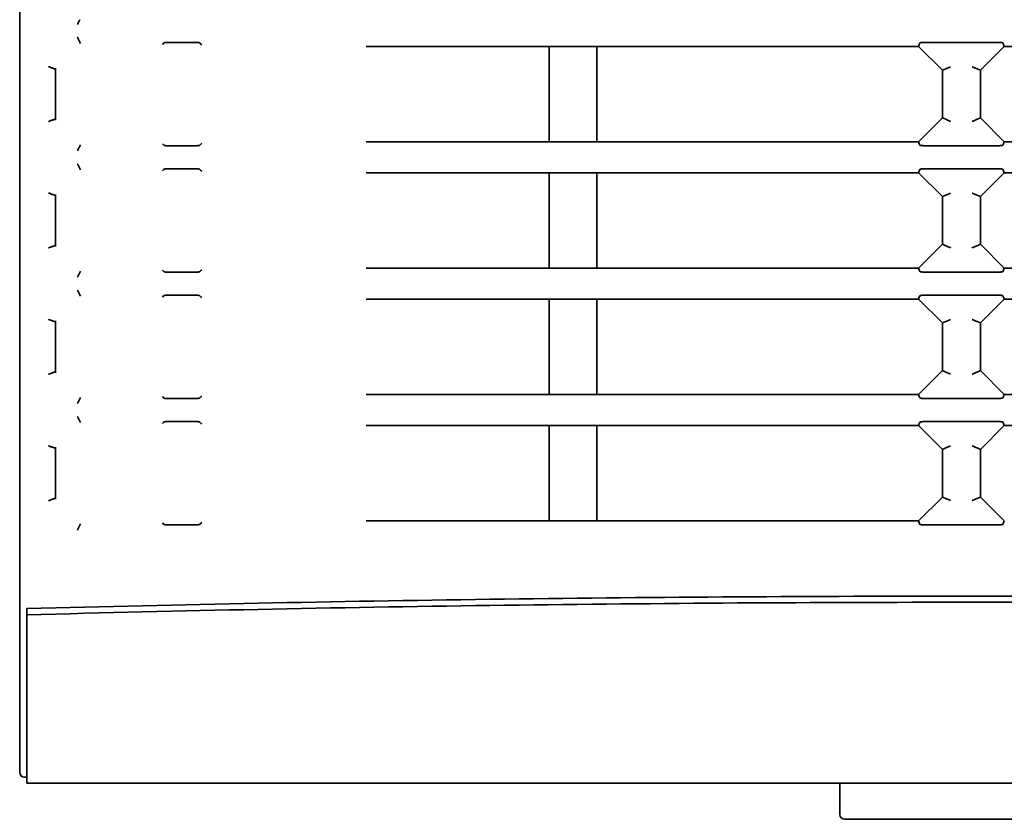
# Model space of a CAD drawing. Header units: millimetres. Extents: x 106 to 304, y 48 to 240.
# Tile 1 of 13: x 106 to 127, y 48 to 65. Entities that reach past the tile are written whole.
import ezdxf

# ---------------------------------------------------------------- set-up
doc = ezdxf.new("R2010")
doc.units = ezdxf.units.MM

msp = doc.modelspace()

# ---------------------------------------------------------------- linework, layer by layer
at = {"color": 7, "linetype": 'Continuous', "lineweight": 35}
for p, q in [((106.066, 53.801), (106.066, 112.412)), ((107.341, 64.424), (107.329, 64.453)), ((109.058, 64.404), (109.09, 64.437)), ((117.168, 64.363), (113.33, 64.363)), ((117.168, 62.363), (117.168, 64.363)), ((124.916, 64.363), (118.168, 64.363)), ((118.168, 62.363), (118.168, 64.363)), ((125.416, 63.863), (124.916, 64.363)), ((126.716, 64.363), (126.216, 63.863)), ((133.839, 64.363), (126.716, 64.363)), ((106.776, 63.9), (106.776, 63.9)), ((106.816, 63.884), (106.776, 63.9)), ((106.816, 63.908), (106.816, 62.817)), ((125.488, 63.893), (125.416, 63.863)), ((125.416, 63.863), (125.416, 62.863)), ((125.488, 63.893), (125.488, 63.893)), ((126.143, 63.893), (126.143, 63.893)), ((126.216, 63.863), (126.143, 63.893)), ((126.216, 62.863), (126.216, 63.863)), ((106.816, 62.842), (106.776, 62.825)), ((106.776, 62.825), (106.776, 62.825)), ((124.916, 62.363), (125.416, 62.863)), ((125.416, 62.863), (125.488, 62.833)), ((125.488, 62.833), (125.488, 62.833)), ((126.143, 62.833), (126.216, 62.863)), ((126.143, 62.833), (126.143, 62.833)), ((126.216, 62.863), (126.716, 62.363)), ((107.341, 62.301), (107.329, 62.272)), ((109.09, 62.289), (109.058, 62.321)), ((109.737, 62.279), (109.181, 62.279)), ((113.33, 62.363), (117.168, 62.363)), ((118.168, 62.363), (124.916, 62.363)), ((126.716, 62.363), (133.839, 62.363)), ((107.329, 61.803), (107.341, 61.774)), ((117.168, 61.713), (113.33, 61.713)), ((117.168, 59.713), (117.168, 61.713)), ((124.916, 61.713), (118.168, 61.713)), ((118.168, 59.713), (118.168, 61.713)), ((125.416, 61.213), (124.916, 61.713)), ((126.716, 61.713), (126.216, 61.213)), ((133.839, 61.713), (126.716, 61.713)), ((106.776, 61.25), (106.776, 61.25)), ((106.816, 61.234), (106.776, 61.25)), ((106.816, 61.258), (106.816, 60.167)), ((125.488, 61.243), (125.416, 61.213)), ((125.416, 61.213), (125.416, 60.213)), ((125.488, 61.243), (125.488, 61.243)), ((126.143, 61.243), (126.143, 61.243)), ((126.216, 61.213), (126.143, 61.243)), ((126.216, 60.213), (126.216, 61.213)), ((106.776, 60.175), (106.816, 60.192)), ((106.776, 60.175), (106.776, 60.175)), ((124.916, 59.713), (125.416, 60.213)), ((125.416, 60.213), (125.488, 60.183)), ((125.488, 60.183), (125.488, 60.183)), ((126.143, 60.183), (126.216, 60.213)), ((126.143, 60.183), (126.143, 60.183)), ((126.216, 60.213), (126.716, 59.713)), ((113.33, 59.713), (117.168, 59.713)), ((118.168, 59.713), (124.916, 59.713)), ((126.716, 59.713), (133.839, 59.713)), ((107.341, 59.651), (107.329, 59.622)), ((109.737, 59.629), (109.181, 59.629)), ((107.341, 59.124), (107.329, 59.153)), ((109.058, 59.104), (109.09, 59.137)), ((117.168, 59.063), (113.33, 59.063)), ((117.168, 57.063), (117.168, 59.063)), ((124.916, 59.063), (118.168, 59.063)), ((118.168, 57.063), (118.168, 59.063)), ((125.416, 58.563), (124.916, 59.063)), ((126.716, 59.063), (126.216, 58.563)), ((133.839, 59.063), (126.716, 59.063)), ((106.776, 58.6), (106.776, 58.6)), ((106.816, 58.584), (106.776, 58.6)), ((106.816, 58.608), (106.816, 57.517)), ((125.488, 58.593), (125.416, 58.563)), ((125.416, 58.563), (125.416, 57.563)), ((125.488, 58.593), (125.488, 58.593)), ((126.143, 58.593), (126.143, 58.593)), ((126.216, 58.563), (126.143, 58.593)), ((126.216, 57.563), (126.216, 58.563)), ((106.816, 57.542), (106.776, 57.525)), ((106.776, 57.525), (106.776, 57.525)), ((124.916, 57.063), (125.416, 57.563)), ((125.416, 57.563), (125.488, 57.533)), ((125.488, 57.533), (125.488, 57.533)), ((126.143, 57.533), (126.216, 57.563)), ((126.143, 57.533), (126.143, 57.533)), ((126.216, 57.563), (126.716, 57.063)), ((107.341, 57.001), (107.329, 56.972)), ((109.09, 56.989), (109.058, 57.021)), ((113.33, 57.063), (117.168, 57.063)), ((118.168, 57.063), (124.916, 57.063)), ((126.716, 57.063), (133.839, 57.063)), ((109.737, 56.979), (109.181, 56.979)), ((107.341, 56.474), (107.329, 56.503)), ((117.168, 56.413), (113.33, 56.413)), ((117.168, 54.413), (117.168, 56.413)), ((124.916, 56.413), (118.168, 56.413)), ((118.168, 54.413), (118.168, 56.413)), ((125.416, 55.913), (124.916, 56.413)), ((126.716, 56.413), (126.216, 55.913)), ((133.839, 56.413), (126.716, 56.413)), ((106.776, 55.95), (106.776, 55.95)), ((106.816, 55.934), (106.776, 55.95)), ((106.816, 55.958), (106.816, 54.867)), ((125.488, 55.943), (125.416, 55.913)), ((125.416, 55.913), (125.416, 54.913)), ((125.488, 55.943), (125.488, 55.943)), ((126.143, 55.943), (126.143, 55.943)), ((126.216, 55.913), (126.143, 55.943)), ((126.216, 54.913), (126.216, 55.913)), ((106.816, 54.892), (106.776, 54.875)), ((106.776, 54.875), (106.776, 54.875)), ((124.916, 54.413), (125.416, 54.913)), ((125.416, 54.913), (125.488, 54.883)), ((125.488, 54.883), (125.488, 54.883)), ((126.143, 54.883), (126.216, 54.913)), ((126.143, 54.883), (126.143, 54.883)), ((126.216, 54.913), (126.716, 54.413)), ((107.341, 54.351), (107.329, 54.322)), ((109.09, 54.339), (109.058, 54.371)), ((109.883, 54.38), (109.845, 54.341)), ((126.556, 54.329), (125.075, 54.329)), ((126.716, 54.413), (126.685, 54.34)), ((106.066, 49.138), (106.066, 52.681)), ((106.216, 52.574), (106.216, 52.445)), ((106.216, 52.445), (106.216, 48.913)), ((106.166, 49.038), (106.216, 49.038)), ((106.216, 48.913), (138.241, 48.913)), ((123.268, 48.5), (123.268, 48.913)), ((123.368, 48.156), (144.118, 48.156))]:
    msp.add_line(p, q, dxfattribs=at)
at = {"color": 7, "linetype": 'Continuous', "lineweight": 35, "flags": 128}
for points in [[(109.845, 64.434), (109.874, 64.404), (109.883, 64.395)], [(124.916, 64.363), (124.933, 64.404), (124.946, 64.435)], [(126.685, 64.435), (126.692, 64.42), (126.698, 64.404), (126.707, 64.383), (126.716, 64.363)], [(109.883, 62.33), (109.874, 62.321), (109.845, 62.291)], [(124.946, 62.29), (124.939, 62.305), (124.933, 62.321), (124.924, 62.342), (124.916, 62.363)], [(126.716, 62.363), (126.698, 62.321), (126.685, 62.29)], [(109.058, 61.754), (109.058, 61.754), (109.079, 61.775), (109.09, 61.787)], [(109.845, 61.784), (109.853, 61.775), (109.874, 61.754), (109.883, 61.745)], [(124.916, 61.713), (124.924, 61.733), (124.933, 61.754), (124.942, 61.775), (124.946, 61.785)], [(126.685, 61.785), (126.69, 61.775), (126.698, 61.754), (126.707, 61.733), (126.716, 61.713)], [(109.883, 59.68), (109.874, 59.671), (109.853, 59.65), (109.845, 59.641)], [(124.946, 59.64), (124.942, 59.65), (124.933, 59.671), (124.924, 59.692), (124.916, 59.713)], [(126.716, 59.713), (126.707, 59.692), (126.698, 59.671), (126.69, 59.65), (126.685, 59.64)], [(109.09, 59.639), (109.079, 59.65), (109.058, 59.671), (109.058, 59.671)], [(109.845, 59.134), (109.874, 59.104), (109.883, 59.095)], [(124.916, 59.063), (124.933, 59.104), (124.946, 59.135)], [(126.685, 59.135), (126.692, 59.12), (126.698, 59.104), (126.707, 59.083), (126.716, 59.063)], [(109.883, 57.03), (109.874, 57.021), (109.853, 57), (109.845, 56.991)], [(124.946, 56.99), (124.939, 57.005), (124.933, 57.021), (124.924, 57.042), (124.916, 57.063)], [(126.716, 57.063), (126.707, 57.042), (126.698, 57.021), (126.69, 57), (126.685, 56.99)], [(109.058, 56.454), (109.058, 56.454), (109.079, 56.475), (109.09, 56.487)], [(109.845, 56.484), (109.853, 56.475), (109.874, 56.454), (109.883, 56.445)], [(124.916, 56.413), (124.924, 56.433), (124.933, 56.454), (124.942, 56.475), (124.946, 56.485)], [(126.685, 56.485), (126.69, 56.475), (126.698, 56.454), (126.707, 56.433), (126.716, 56.413)], [(124.946, 54.34), (124.939, 54.355), (124.933, 54.371), (124.924, 54.392), (124.916, 54.413)]]:
    msp.add_lwpolyline(points, dxfattribs=at)
at = {"color": 7, "linetype": 'Continuous', "lineweight": 35}
for centre in [(106.166, 49.138), (123.368, 48.256)]:
    msp.add_arc(centre, 0.1, 180, 270, dxfattribs=at)
for points, knots in [([(107.328, 64.921), (107.326, 64.919), (107.322, 64.914), (107.312, 64.895), (107.299, 64.869), (107.288, 64.844), (107.281, 64.827), (107.279, 64.822), (107.279, 64.822)], [0, 0, 0, 0, 0.21404, 0.427736, 0.650482, 0.89003, 0.988823, 1, 1, 1, 1]), ([(107.329, 64.922), (107.329, 64.922), (107.329, 64.922), (107.329, 64.921), (107.328, 64.921)], [0, 0, 0, 0, 0.499374, 1, 1, 1, 1]), ([(107.279, 64.553), (107.279, 64.553), (107.281, 64.548), (107.288, 64.532), (107.299, 64.506), (107.312, 64.48), (107.322, 64.461), (107.326, 64.456), (107.328, 64.454)], [0, 0, 0, 0, 0.011177, 0.10997, 0.349518, 0.572264, 0.78596, 1, 1, 1, 1]), ([(107.328, 64.454), (107.329, 64.454), (107.329, 64.454), (107.329, 64.454), (107.329, 64.453), (107.329, 64.453), (107.329, 64.453)], [0, 0, 0, 0, 0.249606, 0.49937, 0.749607, 1, 1, 1, 1]), ([(109.09, 64.437), (109.093, 64.438), (109.098, 64.441), (109.119, 64.444), (109.147, 64.446), (109.169, 64.446), (109.181, 64.446)], [0, 0, 0, 0, 0.249965, 0.499977, 0.74877, 1, 1, 1, 1]), ([(109.181, 64.446), (109.276, 64.446), (109.461, 64.446), (109.647, 64.446), (109.737, 64.446)], [0, 0, 0, 0, 0.514053, 1, 1, 1, 1]), ([(109.737, 64.446), (109.748, 64.446), (109.77, 64.446), (109.802, 64.444), (109.826, 64.441), (109.84, 64.437), (109.843, 64.435), (109.845, 64.434)], [0, 0, 0, 0, 0.217651, 0.435276, 0.653634, 0.873551, 1, 1, 1, 1]), ([(124.946, 64.435), (124.947, 64.436), (124.95, 64.438), (124.967, 64.441), (124.996, 64.444), (125.035, 64.446), (125.063, 64.446), (125.075, 64.446)], [0, 0, 0, 0, 0.150714, 0.300865, 0.505968, 0.792043, 1, 1, 1, 1]), ([(125.075, 64.446), (125.322, 64.446), (125.816, 64.446), (126.309, 64.446), (126.556, 64.446)], [0, 0, 0, 0, 0.499994, 1, 1, 1, 1]), ([(126.556, 64.446), (126.573, 64.446), (126.604, 64.446), (126.644, 64.443), (126.669, 64.441), (126.683, 64.438), (126.685, 64.436), (126.685, 64.435)], [0, 0, 0, 0, 0.29414, 0.545421, 0.732961, 0.884287, 1, 1, 1, 1]), ([(118.168, 64.363), (118.001, 64.363), (117.667, 64.363), (117.334, 64.363), (117.168, 64.363)], [0, 0, 0, 0, 0.499998, 1, 1, 1, 1]), ([(106.667, 63.942), (106.667, 63.941), (106.675, 63.938), (106.694, 63.93), (106.722, 63.919), (106.749, 63.909), (106.768, 63.902), (106.773, 63.901), (106.776, 63.9)], [0, 0, 0, 0, 0.0106278, 0.1635127, 0.3880005, 0.5968306, 0.7982777, 1, 1, 1, 1]), ([(125.488, 63.893), (125.491, 63.894), (125.495, 63.896), (125.514, 63.903), (125.54, 63.914), (125.566, 63.925), (125.582, 63.931), (125.587, 63.934), (125.587, 63.934)], [0, 0, 0, 0, 0.214037, 0.427727, 0.650529, 0.890246, 0.988835, 1, 1, 1, 1]), ([(126.044, 63.934), (126.044, 63.934), (126.05, 63.931), (126.066, 63.925), (126.091, 63.914), (126.117, 63.903), (126.136, 63.896), (126.141, 63.894), (126.143, 63.893)], [0, 0, 0, 0, 0.011165, 0.109754, 0.349471, 0.572273, 0.785963, 1, 1, 1, 1]), ([(106.776, 62.825), (106.773, 62.824), (106.768, 62.823), (106.749, 62.816), (106.722, 62.806), (106.694, 62.795), (106.675, 62.787), (106.667, 62.784), (106.667, 62.784)], [0, 0, 0, 0, 0.201722, 0.403169, 0.612, 0.836487, 0.989372, 1, 1, 1, 1]), ([(125.488, 62.833), (125.491, 62.832), (125.495, 62.83), (125.514, 62.822), (125.54, 62.811), (125.566, 62.8), (125.582, 62.794), (125.587, 62.792), (125.587, 62.791)], [0, 0, 0, 0, 0.214037, 0.427727, 0.650529, 0.890246, 0.988835, 1, 1, 1, 1]), ([(126.044, 62.791), (126.044, 62.792), (126.05, 62.794), (126.066, 62.8), (126.091, 62.811), (126.117, 62.822), (126.136, 62.83), (126.141, 62.832), (126.143, 62.833)], [0, 0, 0, 0, 0.011165, 0.109754, 0.349471, 0.572273, 0.785963, 1, 1, 1, 1]), ([(107.328, 62.271), (107.326, 62.269), (107.322, 62.264), (107.312, 62.245), (107.299, 62.219), (107.288, 62.194), (107.281, 62.177), (107.279, 62.172), (107.279, 62.172)], [0, 0, 0, 0, 0.21404, 0.427736, 0.650482, 0.89003, 0.988823, 1, 1, 1, 1]), ([(107.329, 62.272), (107.329, 62.272), (107.329, 62.272), (107.329, 62.271), (107.328, 62.271)], [0, 0, 0, 0, 0.4993739, 1, 1, 1, 1]), ([(109.181, 62.279), (109.17, 62.279), (109.148, 62.279), (109.12, 62.281), (109.098, 62.284), (109.093, 62.287), (109.09, 62.289)], [0, 0, 0, 0, 0.246056, 0.492083, 0.738938, 1, 1, 1, 1]), ([(109.845, 62.291), (109.842, 62.289), (109.837, 62.287), (109.816, 62.283), (109.788, 62.28), (109.76, 62.279), (109.743, 62.279), (109.737, 62.279)], [0, 0, 0, 0, 0.2217044, 0.4434379, 0.6643377, 0.8836271, 1, 1, 1, 1]), ([(117.168, 62.363), (117.334, 62.363), (117.667, 62.363), (118.001, 62.363), (118.168, 62.363)], [0, 0, 0, 0, 0.499998, 1, 1, 1, 1]), ([(125.075, 62.279), (125.058, 62.279), (125.027, 62.28), (124.988, 62.282), (124.962, 62.285), (124.949, 62.287), (124.947, 62.289), (124.946, 62.29)], [0, 0, 0, 0, 0.2941403, 0.5454206, 0.7329615, 0.8842866, 1, 1, 1, 1]), ([(126.556, 62.279), (126.309, 62.279), (125.816, 62.279), (125.322, 62.279), (125.075, 62.279)], [0, 0, 0, 0, 0.499994, 1, 1, 1, 1]), ([(126.685, 62.29), (126.684, 62.289), (126.681, 62.287), (126.664, 62.284), (126.635, 62.281), (126.596, 62.28), (126.568, 62.279), (126.556, 62.279)], [0, 0, 0, 0, 0.150714, 0.300865, 0.505968, 0.792043, 1, 1, 1, 1]), ([(107.279, 61.903), (107.279, 61.903), (107.281, 61.898), (107.288, 61.882), (107.299, 61.856), (107.312, 61.83), (107.322, 61.811), (107.326, 61.806), (107.328, 61.804)], [0, 0, 0, 0, 0.011177, 0.10997, 0.349518, 0.572264, 0.78596, 1, 1, 1, 1]), ([(107.328, 61.804), (107.329, 61.804), (107.329, 61.804), (107.329, 61.803), (107.329, 61.803)], [0, 0, 0, 0, 0.49937, 1, 1, 1, 1]), ([(109.09, 61.787), (109.093, 61.788), (109.098, 61.791), (109.119, 61.794), (109.147, 61.796), (109.169, 61.796), (109.181, 61.796)], [0, 0, 0, 0, 0.249965, 0.499977, 0.74877, 1, 1, 1, 1]), ([(109.181, 61.796), (109.215, 61.796), (109.31, 61.796), (109.466, 61.796), (109.618, 61.796), (109.708, 61.796), (109.737, 61.796)], [0, 0, 0, 0, 0.184626, 0.514053, 0.84348, 1, 1, 1, 1]), ([(109.737, 61.796), (109.748, 61.796), (109.77, 61.796), (109.802, 61.794), (109.826, 61.791), (109.84, 61.787), (109.843, 61.785), (109.845, 61.784)], [0, 0, 0, 0, 0.217651, 0.435276, 0.653634, 0.873551, 1, 1, 1, 1]), ([(124.946, 61.785), (124.947, 61.786), (124.95, 61.788), (124.967, 61.791), (124.996, 61.794), (125.035, 61.796), (125.063, 61.796), (125.075, 61.796)], [0, 0, 0, 0, 0.150714, 0.300865, 0.505968, 0.792043, 1, 1, 1, 1]), ([(125.075, 61.796), (125.178, 61.796), (125.424, 61.796), (125.816, 61.796), (126.207, 61.796), (126.454, 61.796), (126.556, 61.796)], [0, 0, 0, 0, 0.2078844, 0.4999937, 0.7921077, 1, 1, 1, 1]), ([(126.556, 61.796), (126.573, 61.796), (126.604, 61.796), (126.644, 61.793), (126.669, 61.791), (126.683, 61.788), (126.685, 61.786), (126.685, 61.785)], [0, 0, 0, 0, 0.29414, 0.545421, 0.732961, 0.884287, 1, 1, 1, 1]), ([(118.168, 61.713), (118.084, 61.713), (117.918, 61.713), (117.667, 61.713), (117.418, 61.713), (117.251, 61.713), (117.168, 61.713)], [0, 0, 0, 0, 0.249999, 0.499998, 0.749999, 1, 1, 1, 1]), ([(106.667, 61.292), (106.667, 61.291), (106.675, 61.288), (106.694, 61.28), (106.722, 61.269), (106.749, 61.259), (106.768, 61.252), (106.773, 61.251), (106.776, 61.25)], [0, 0, 0, 0, 0.010628, 0.163513, 0.388, 0.596831, 0.798278, 1, 1, 1, 1]), ([(125.488, 61.243), (125.491, 61.244), (125.495, 61.246), (125.514, 61.253), (125.54, 61.264), (125.566, 61.275), (125.582, 61.281), (125.587, 61.284), (125.587, 61.284)], [0, 0, 0, 0, 0.214037, 0.427727, 0.650529, 0.890246, 0.988835, 1, 1, 1, 1]), ([(126.044, 61.284), (126.044, 61.284), (126.05, 61.281), (126.066, 61.275), (126.091, 61.264), (126.117, 61.253), (126.136, 61.246), (126.141, 61.244), (126.143, 61.243)], [0, 0, 0, 0, 0.0111645, 0.1097535, 0.3494714, 0.5722728, 0.7859634, 1, 1, 1, 1]), ([(106.776, 60.175), (106.773, 60.174), (106.768, 60.173), (106.749, 60.166), (106.722, 60.156), (106.694, 60.145), (106.675, 60.137), (106.667, 60.134), (106.667, 60.134)], [0, 0, 0, 0, 0.201722, 0.403169, 0.612, 0.836487, 0.989372, 1, 1, 1, 1]), ([(125.488, 60.183), (125.491, 60.182), (125.495, 60.18), (125.514, 60.172), (125.54, 60.161), (125.566, 60.15), (125.582, 60.144), (125.587, 60.142), (125.587, 60.141)], [0, 0, 0, 0, 0.214037, 0.427727, 0.650529, 0.890246, 0.988835, 1, 1, 1, 1]), ([(126.044, 60.141), (126.044, 60.142), (126.05, 60.144), (126.066, 60.15), (126.091, 60.161), (126.117, 60.172), (126.136, 60.18), (126.141, 60.182), (126.143, 60.183)], [0, 0, 0, 0, 0.011165, 0.109754, 0.349471, 0.572273, 0.785963, 1, 1, 1, 1]), ([(117.168, 59.713), (117.251, 59.713), (117.418, 59.713), (117.667, 59.713), (117.918, 59.713), (118.084, 59.713), (118.168, 59.713)], [0, 0, 0, 0, 0.249999, 0.499998, 0.749999, 1, 1, 1, 1]), ([(107.328, 59.621), (107.326, 59.619), (107.322, 59.614), (107.312, 59.595), (107.299, 59.569), (107.288, 59.544), (107.281, 59.527), (107.279, 59.522), (107.279, 59.522)], [0, 0, 0, 0, 0.21404, 0.427736, 0.650482, 0.89003, 0.988823, 1, 1, 1, 1]), ([(107.329, 59.622), (107.329, 59.622), (107.329, 59.622), (107.329, 59.621), (107.328, 59.621)], [0, 0, 0, 0, 0.499374, 1, 1, 1, 1]), ([(109.181, 59.629), (109.17, 59.629), (109.148, 59.629), (109.12, 59.631), (109.098, 59.634), (109.093, 59.637), (109.09, 59.639)], [0, 0, 0, 0, 0.246056, 0.492083, 0.738938, 1, 1, 1, 1]), ([(109.845, 59.641), (109.842, 59.639), (109.837, 59.637), (109.816, 59.633), (109.788, 59.63), (109.76, 59.629), (109.743, 59.629), (109.737, 59.629)], [0, 0, 0, 0, 0.221704, 0.443438, 0.664338, 0.883627, 1, 1, 1, 1]), ([(125.075, 59.629), (125.058, 59.629), (125.027, 59.63), (124.988, 59.632), (124.962, 59.635), (124.949, 59.637), (124.947, 59.639), (124.946, 59.64)], [0, 0, 0, 0, 0.2941403, 0.5454206, 0.7329615, 0.8842866, 1, 1, 1, 1]), ([(126.556, 59.629), (126.454, 59.629), (126.207, 59.629), (125.816, 59.629), (125.424, 59.629), (125.178, 59.629), (125.075, 59.629)], [0, 0, 0, 0, 0.2078844, 0.4999937, 0.7921077, 1, 1, 1, 1]), ([(126.685, 59.64), (126.684, 59.639), (126.681, 59.637), (126.664, 59.634), (126.635, 59.631), (126.596, 59.63), (126.568, 59.629), (126.556, 59.629)], [0, 0, 0, 0, 0.150714, 0.300865, 0.505968, 0.792043, 1, 1, 1, 1]), ([(107.328, 59.154), (107.326, 59.156), (107.322, 59.161), (107.312, 59.18), (107.299, 59.206), (107.288, 59.232), (107.281, 59.248), (107.279, 59.253), (107.279, 59.253)], [0, 0, 0, 0, 0.21404, 0.427736, 0.650482, 0.89003, 0.988823, 1, 1, 1, 1]), ([(107.328, 59.154), (107.329, 59.154), (107.329, 59.154), (107.329, 59.154), (107.329, 59.153), (107.329, 59.153), (107.329, 59.153)], [0, 0, 0, 0, 0.2496061, 0.4993702, 0.7496069, 1, 1, 1, 1]), ([(109.09, 59.137), (109.093, 59.138), (109.098, 59.141), (109.119, 59.144), (109.147, 59.146), (109.169, 59.146), (109.181, 59.146)], [0, 0, 0, 0, 0.249965, 0.499977, 0.74877, 1, 1, 1, 1]), ([(109.181, 59.146), (109.276, 59.146), (109.461, 59.146), (109.647, 59.146), (109.737, 59.146)], [0, 0, 0, 0, 0.514053, 1, 1, 1, 1]), ([(109.737, 59.146), (109.748, 59.146), (109.77, 59.146), (109.802, 59.144), (109.826, 59.141), (109.84, 59.137), (109.843, 59.135), (109.845, 59.134)], [0, 0, 0, 0, 0.217651, 0.435276, 0.653634, 0.873551, 1, 1, 1, 1]), ([(118.168, 59.063), (118.001, 59.063), (117.667, 59.063), (117.334, 59.063), (117.168, 59.063)], [0, 0, 0, 0, 0.499998, 1, 1, 1, 1]), ([(124.946, 59.135), (124.947, 59.136), (124.95, 59.138), (124.967, 59.141), (124.996, 59.144), (125.035, 59.146), (125.063, 59.146), (125.075, 59.146)], [0, 0, 0, 0, 0.150714, 0.300865, 0.505968, 0.792043, 1, 1, 1, 1]), ([(125.075, 59.146), (125.322, 59.146), (125.816, 59.146), (126.309, 59.146), (126.556, 59.146)], [0, 0, 0, 0, 0.499994, 1, 1, 1, 1]), ([(126.556, 59.146), (126.573, 59.146), (126.604, 59.146), (126.644, 59.143), (126.669, 59.141), (126.683, 59.138), (126.685, 59.136), (126.685, 59.135)], [0, 0, 0, 0, 0.29414, 0.545421, 0.732961, 0.884287, 1, 1, 1, 1]), ([(106.667, 58.642), (106.667, 58.641), (106.675, 58.638), (106.694, 58.63), (106.722, 58.619), (106.749, 58.609), (106.768, 58.602), (106.773, 58.601), (106.776, 58.6)], [0, 0, 0, 0, 0.0106278, 0.1635127, 0.3880005, 0.5968306, 0.7982777, 1, 1, 1, 1]), ([(125.488, 58.593), (125.491, 58.594), (125.495, 58.596), (125.514, 58.603), (125.54, 58.614), (125.566, 58.625), (125.582, 58.631), (125.587, 58.634), (125.587, 58.634)], [0, 0, 0, 0, 0.214037, 0.427727, 0.650529, 0.890246, 0.988835, 1, 1, 1, 1]), ([(126.044, 58.634), (126.044, 58.634), (126.05, 58.631), (126.066, 58.625), (126.091, 58.614), (126.117, 58.603), (126.136, 58.596), (126.141, 58.594), (126.143, 58.593)], [0, 0, 0, 0, 0.0111645, 0.1097535, 0.3494714, 0.5722728, 0.7859634, 1, 1, 1, 1]), ([(106.667, 57.484), (106.667, 57.484), (106.675, 57.487), (106.694, 57.495), (106.722, 57.506), (106.749, 57.516), (106.768, 57.523), (106.773, 57.524), (106.776, 57.525)], [0, 0, 0, 0, 0.0106278, 0.1635127, 0.3880005, 0.5968306, 0.7982777, 1, 1, 1, 1]), ([(125.488, 57.533), (125.491, 57.532), (125.495, 57.53), (125.514, 57.522), (125.54, 57.511), (125.566, 57.5), (125.582, 57.494), (125.587, 57.492), (125.587, 57.491)], [0, 0, 0, 0, 0.214037, 0.427727, 0.650529, 0.890246, 0.988835, 1, 1, 1, 1]), ([(126.044, 57.491), (126.044, 57.492), (126.05, 57.494), (126.066, 57.5), (126.091, 57.511), (126.117, 57.522), (126.136, 57.53), (126.141, 57.532), (126.143, 57.533)], [0, 0, 0, 0, 0.011165, 0.109754, 0.349471, 0.572273, 0.785963, 1, 1, 1, 1]), ([(117.168, 57.063), (117.334, 57.063), (117.584, 57.063), (117.918, 57.063), (118.084, 57.063), (118.168, 57.063)], [0, 0, 0, 0, 0.499998, 0.749999, 1, 1, 1, 1]), ([(107.279, 56.872), (107.279, 56.872), (107.281, 56.877), (107.288, 56.894), (107.299, 56.919), (107.312, 56.945), (107.322, 56.964), (107.326, 56.969), (107.328, 56.971)], [0, 0, 0, 0, 0.0111775, 0.1099697, 0.3495182, 0.5722636, 0.78596, 1, 1, 1, 1]), ([(107.329, 56.972), (107.329, 56.972), (107.329, 56.972), (107.329, 56.971), (107.328, 56.971)], [0, 0, 0, 0, 0.499374, 1, 1, 1, 1]), ([(109.181, 56.979), (109.17, 56.979), (109.148, 56.979), (109.12, 56.981), (109.098, 56.984), (109.093, 56.987), (109.09, 56.989)], [0, 0, 0, 0, 0.246056, 0.492083, 0.738938, 1, 1, 1, 1]), ([(109.845, 56.991), (109.842, 56.989), (109.837, 56.987), (109.816, 56.983), (109.788, 56.98), (109.76, 56.979), (109.743, 56.979), (109.737, 56.979)], [0, 0, 0, 0, 0.2217044, 0.4434379, 0.6643377, 0.8836271, 1, 1, 1, 1]), ([(125.075, 56.979), (125.058, 56.979), (125.027, 56.98), (124.988, 56.982), (124.962, 56.985), (124.949, 56.987), (124.947, 56.989), (124.946, 56.99)], [0, 0, 0, 0, 0.2941403, 0.5454206, 0.7329615, 0.8842866, 1, 1, 1, 1]), ([(126.556, 56.979), (126.309, 56.979), (125.918, 56.979), (125.424, 56.979), (125.178, 56.979), (125.075, 56.979)], [0, 0, 0, 0, 0.499994, 0.792108, 1, 1, 1, 1]), ([(126.685, 56.99), (126.684, 56.989), (126.681, 56.987), (126.664, 56.984), (126.635, 56.981), (126.596, 56.98), (126.568, 56.979), (126.556, 56.979)], [0, 0, 0, 0, 0.150714, 0.300865, 0.505968, 0.792043, 1, 1, 1, 1]), ([(107.279, 56.603), (107.279, 56.603), (107.281, 56.598), (107.288, 56.582), (107.299, 56.556), (107.312, 56.53), (107.322, 56.511), (107.326, 56.506), (107.328, 56.504)], [0, 0, 0, 0, 0.011177, 0.10997, 0.349518, 0.572264, 0.78596, 1, 1, 1, 1]), ([(107.328, 56.504), (107.329, 56.504), (107.329, 56.504), (107.329, 56.504), (107.329, 56.503), (107.329, 56.503), (107.329, 56.503)], [0, 0, 0, 0, 0.2496061, 0.4993702, 0.7496069, 1, 1, 1, 1]), ([(109.09, 56.487), (109.093, 56.488), (109.098, 56.491), (109.119, 56.494), (109.147, 56.496), (109.169, 56.496), (109.181, 56.496)], [0, 0, 0, 0, 0.249965, 0.499977, 0.74877, 1, 1, 1, 1]), ([(109.181, 56.496), (109.215, 56.496), (109.31, 56.496), (109.466, 56.496), (109.618, 56.496), (109.708, 56.496), (109.737, 56.496)], [0, 0, 0, 0, 0.184626, 0.514053, 0.84348, 1, 1, 1, 1]), ([(109.737, 56.496), (109.748, 56.496), (109.77, 56.496), (109.802, 56.494), (109.826, 56.491), (109.84, 56.487), (109.843, 56.485), (109.845, 56.484)], [0, 0, 0, 0, 0.217651, 0.435276, 0.653634, 0.873551, 1, 1, 1, 1]), ([(118.168, 56.413), (118.084, 56.413), (117.918, 56.413), (117.667, 56.413), (117.418, 56.413), (117.251, 56.413), (117.168, 56.413)], [0, 0, 0, 0, 0.249999, 0.499998, 0.749999, 1, 1, 1, 1]), ([(124.946, 56.485), (124.947, 56.486), (124.95, 56.488), (124.967, 56.491), (124.996, 56.494), (125.035, 56.496), (125.063, 56.496), (125.075, 56.496)], [0, 0, 0, 0, 0.150714, 0.300865, 0.505968, 0.792043, 1, 1, 1, 1]), ([(125.075, 56.496), (125.178, 56.496), (125.424, 56.496), (125.816, 56.496), (126.207, 56.496), (126.454, 56.496), (126.556, 56.496)], [0, 0, 0, 0, 0.2078844, 0.4999937, 0.7921077, 1, 1, 1, 1]), ([(126.556, 56.496), (126.573, 56.496), (126.604, 56.496), (126.644, 56.493), (126.669, 56.491), (126.683, 56.488), (126.685, 56.486), (126.685, 56.485)], [0, 0, 0, 0, 0.2941403, 0.5454206, 0.7329615, 0.8842866, 1, 1, 1, 1]), ([(106.667, 55.992), (106.667, 55.991), (106.675, 55.988), (106.694, 55.98), (106.722, 55.969), (106.749, 55.959), (106.768, 55.952), (106.773, 55.951), (106.776, 55.95)], [0, 0, 0, 0, 0.010628, 0.163513, 0.388, 0.596831, 0.798278, 1, 1, 1, 1]), ([(125.488, 55.943), (125.491, 55.944), (125.495, 55.946), (125.514, 55.953), (125.54, 55.964), (125.566, 55.975), (125.582, 55.981), (125.587, 55.984), (125.587, 55.984)], [0, 0, 0, 0, 0.214037, 0.427727, 0.650529, 0.890246, 0.988835, 1, 1, 1, 1]), ([(126.044, 55.984), (126.044, 55.984), (126.05, 55.981), (126.066, 55.975), (126.091, 55.964), (126.117, 55.953), (126.136, 55.946), (126.141, 55.944), (126.143, 55.943)], [0, 0, 0, 0, 0.011165, 0.109754, 0.349471, 0.572273, 0.785963, 1, 1, 1, 1]), ([(106.776, 54.875), (106.773, 54.874), (106.768, 54.873), (106.749, 54.866), (106.722, 54.856), (106.694, 54.845), (106.675, 54.837), (106.667, 54.834), (106.667, 54.834)], [0, 0, 0, 0, 0.2017223, 0.4031694, 0.6119995, 0.8364873, 0.9893722, 1, 1, 1, 1]), ([(125.488, 54.883), (125.491, 54.882), (125.495, 54.88), (125.514, 54.872), (125.54, 54.861), (125.566, 54.85), (125.582, 54.844), (125.587, 54.842), (125.587, 54.841)], [0, 0, 0, 0, 0.214037, 0.427727, 0.650529, 0.890246, 0.988835, 1, 1, 1, 1]), ([(126.044, 54.841), (126.044, 54.842), (126.05, 54.844), (126.066, 54.85), (126.091, 54.861), (126.117, 54.872), (126.136, 54.88), (126.141, 54.882), (126.143, 54.883)], [0, 0, 0, 0, 0.011165, 0.109754, 0.349471, 0.572273, 0.785963, 1, 1, 1, 1]), ([(107.328, 54.321), (107.326, 54.319), (107.322, 54.314), (107.312, 54.295), (107.299, 54.269), (107.288, 54.244), (107.281, 54.227), (107.279, 54.222), (107.279, 54.222)], [0, 0, 0, 0, 0.21404, 0.4277364, 0.6504818, 0.8900303, 0.9888225, 1, 1, 1, 1]), ([(107.329, 54.322), (107.329, 54.322), (107.329, 54.322), (107.329, 54.321), (107.328, 54.321)], [0, 0, 0, 0, 0.499374, 1, 1, 1, 1]), ([(109.181, 54.329), (109.17, 54.329), (109.148, 54.329), (109.12, 54.331), (109.098, 54.334), (109.093, 54.337), (109.09, 54.339)], [0, 0, 0, 0, 0.246056, 0.492083, 0.738938, 1, 1, 1, 1]), ([(109.737, 54.329), (109.647, 54.329), (109.461, 54.329), (109.276, 54.329), (109.181, 54.329)], [0, 0, 0, 0, 0.485945, 1, 1, 1, 1]), ([(109.845, 54.341), (109.842, 54.339), (109.837, 54.337), (109.816, 54.333), (109.788, 54.33), (109.76, 54.329), (109.743, 54.329), (109.737, 54.329)], [0, 0, 0, 0, 0.221704, 0.443438, 0.664338, 0.883627, 1, 1, 1, 1]), ([(113.33, 54.413), (113.4, 54.413), (114.677, 54.413), (115.957, 54.413), (117.168, 54.413)], [0, 0, 0, 0, 0.054304, 1, 1, 1, 1]), ([(125.075, 54.329), (125.058, 54.329), (125.027, 54.33), (124.988, 54.332), (124.962, 54.335), (124.949, 54.337), (124.947, 54.339), (124.946, 54.34)], [0, 0, 0, 0, 0.29414, 0.545421, 0.732961, 0.884287, 1, 1, 1, 1]), ([(126.685, 54.34), (126.684, 54.339), (126.681, 54.337), (126.664, 54.334), (126.635, 54.331), (126.596, 54.33), (126.568, 54.329), (126.556, 54.329)], [0, 0, 0, 0, 0.150714, 0.300865, 0.505968, 0.792043, 1, 1, 1, 1]), ([(106.066, 52.681), (106.066, 52.722), (106.066, 52.806), (106.066, 53.071), (106.066, 53.413), (106.066, 53.671), (106.066, 53.801)], [0, 0, 0, 0, 0.241453, 0.494945, 0.747454, 1, 1, 1, 1]), ([(106.216, 52.574), (107.832, 52.614), (111.064, 52.693), (115.932, 52.774), (120.811, 52.824), (125.714, 52.841), (130.631, 52.825), (135.563, 52.776), (140.494, 52.695), (143.775, 52.614), (145.416, 52.574)], [0, 0, 0, 0, 0.124076, 0.248153, 0.372592, 0.497031, 0.622585, 0.748139, 0.874069, 1, 1, 1, 1]), ([(106.216, 52.445), (107.832, 52.485), (111.064, 52.564), (115.932, 52.645), (120.811, 52.695), (125.714, 52.712), (130.631, 52.696), (135.563, 52.647), (140.494, 52.566), (143.775, 52.486), (145.416, 52.445)], [0, 0, 0, 0, 0.124077, 0.248153, 0.372592, 0.497032, 0.622585, 0.748139, 0.874069, 1, 1, 1, 1]), ([(123.268, 48.258), (123.268, 48.258), (123.268, 48.258), (123.268, 48.308), (123.268, 48.389), (123.268, 48.463), (123.268, 48.5)], [0, 0, 0, 0, 0.243735, 0.5, 0.756265, 1, 1, 1, 1])]:
    msp.add_open_spline(points, degree=3, knots=knots, dxfattribs=at)
for points in [[(117.168, 54.413), (117.334, 54.413), (117.667, 54.413), (118.001, 54.413), (118.168, 54.413)], [(118.168, 54.413), (119.292, 54.413), (121.541, 54.413), (123.791, 54.413), (124.916, 54.413)]]:
    msp.add_open_spline(points, degree=3, dxfattribs=at)

doc.saveas('drawing.dxf')
